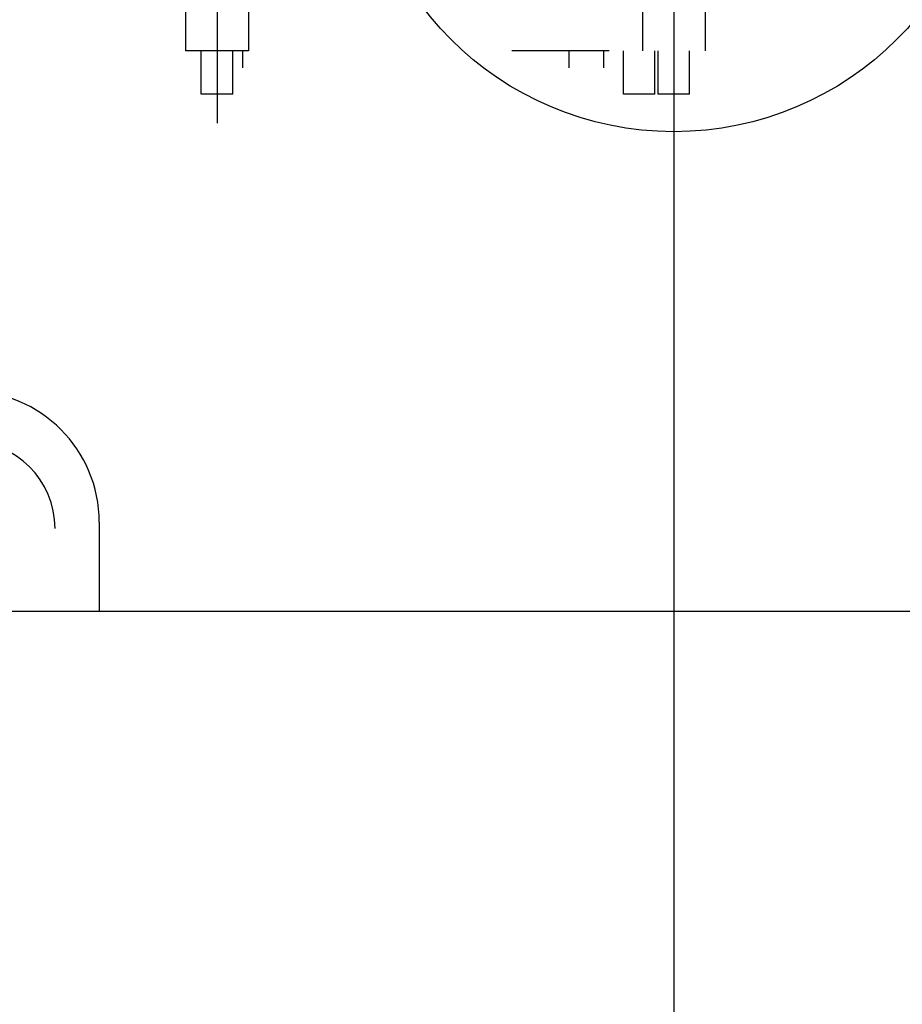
# Model space of a CAD drawing. Extents: x 18893 to 3351893, y -610358 to 406739.
# Tile 129 of 256: x 2135386 to 2136397, y 40793 to 41920. Entities that reach past the tile are written whole.
import ezdxf

# ---------------------------------------------------------------- set-up
doc = ezdxf.new("R2010")
doc.units = 0
doc.header["$LTSCALE"] = 800
doc.header["$MEASUREMENT"] = 0
doc.layers.add('KEY PLAN', color=251, linetype='CONTINUOUS')

# ---------------------------------------------------------------- blocks, each defined once
blk = doc.blocks.new('UTCOMBINE')
at = {"layer": 'KEY PLAN'}
for p, q in [((-708350.5, 41696.7, 0), (-708350.5, 53128.3, 0)), ((-707100.5, 47470.5, 0), (-709350.5, 47470.5, 0)), ((-707692.3, 47368.5, 0), (-707692.3, 47470.5, 0)), ((-708350.5, 45382.9, 0), (-708350.5, 46911.5, 0)), ((-707827.2, 45382.9, 0), (-707827.2, 46911.5, 0)), ((-708368.5, 46878.4, 0), (-708368.5, 46828.9, 0)), ((-708368.5, 46878.4, 0), (-708332.5, 46878.4, 0)), ((-708368.5, 46878.4, 0), (-708332.5, 46878.4, 0)), ((-708368.5, 46878.4, 0), (-708368.5, 46828.9, 0)), ((-708368.5, 46878.4, 0), (-708368.5, 46828.9, 0)), ((-708368.5, 46878.4, 0), (-708332.5, 46878.4, 0)), ((-708368.5, 46878.4, 0), (-708332.5, 46878.4, 0)), ((-708368.5, 46878.4, 0), (-708368.5, 46828.9, 0)), ((-708332.5, 46878.4, 0), (-708332.5, 46828.9, 0)), ((-708332.5, 46878.4, 0), (-708332.5, 46828.9, 0)), ((-708332.5, 46878.4, 0), (-708332.5, 46828.9, 0)), ((-708332.5, 46878.4, 0), (-708332.5, 46828.9, 0)), ((-708328.8, 46878.4, 0), (-708328.8, 46828.9, 0)), ((-708328.8, 46878.4, 0), (-708292.8, 46878.4, 0)), ((-708328.8, 46878.4, 0), (-708292.8, 46878.4, 0)), ((-708328.8, 46878.4, 0), (-708328.8, 46828.9, 0)), ((-708328.8, 46878.4, 0), (-708328.8, 46828.9, 0)), ((-708328.8, 46878.4, 0), (-708292.8, 46878.4, 0)), ((-708328.8, 46878.4, 0), (-708292.8, 46878.4, 0)), ((-708328.8, 46878.4, 0), (-708328.8, 46828.9, 0)), ((-708292.8, 46878.4, 0), (-708292.8, 46828.9, 0)), ((-708292.8, 46878.4, 0), (-708292.8, 46828.9, 0)), ((-708292.8, 46878.4, 0), (-708292.8, 46828.9, 0)), ((-708292.8, 46878.4, 0), (-708292.8, 46828.9, 0)), ((-707845.2, 46878.4, 0), (-707845.2, 46828.9, 0)), ((-707845.2, 46878.4, 0), (-707809.2, 46878.4, 0)), ((-707845.2, 46878.4, 0), (-707809.2, 46878.4, 0)), ((-707845.2, 46878.4, 0), (-707845.2, 46828.9, 0)), ((-707845.2, 46878.4, 0), (-707845.2, 46828.9, 0)), ((-707845.2, 46878.4, 0), (-707809.2, 46878.4, 0)), ((-707845.2, 46878.4, 0), (-707809.2, 46878.4, 0)), ((-707845.2, 46878.4, 0), (-707845.2, 46828.9, 0)), ((-707809.2, 46878.4, 0), (-707809.2, 46828.9, 0)), ((-707809.2, 46878.4, 0), (-707809.2, 46828.9, 0)), ((-707809.2, 46878.4, 0), (-707809.2, 46828.9, 0)), ((-707809.2, 46878.4, 0), (-707809.2, 46828.9, 0)), ((-708269.8, 46828.9, 0), (-708269.8, 46848.3, 0)), ((-708269.8, 46828.9, 0), (-708269.8, 46848.3, 0)), ((-708269.8, 46828.9, 0), (-708269.8, 46848.3, 0)), ((-708269.8, 46828.9, 0), (-708269.8, 46848.3, 0)), ((-708230.1, 46828.9, 0), (-708230.1, 46848.3, 0)), ((-708230.1, 46828.9, 0), (-708230.1, 46848.3, 0)), ((-708230.1, 46828.9, 0), (-708230.1, 46848.3, 0)), ((-708230.1, 46828.9, 0), (-708230.1, 46848.3, 0)), ((-707856.5, 46828.9, 0), (-707856.5, 46848.3, 0)), ((-707856.5, 46828.9, 0), (-707856.5, 46848.3, 0)), ((-707856.5, 46828.9, 0), (-707856.5, 46848.3, 0)), ((-707856.5, 46828.9, 0), (-707856.5, 46848.3, 0)), ((-708386.5, 45726.6, 0), (-708386.5, 46828.9, 0)), ((-708350.5, 45220.3, 0), (-708350.5, 46829.6, 0)), ((-708314.5, 45726.6, 0), (-708314.5, 46828.9, 0)), ((-708314.5, 45726.6, 0), (-708314.5, 46828.9, 0)), ((-708314.5, 45726.6, 0), (-708314.5, 46828.9, 0)), ((-708314.5, 45726.6, 0), (-708314.5, 46828.9, 0)), ((-708276.5, 46828.9, 0), (-708204.5, 46828.9, 0)), ((-708276.5, 46828.9, 0), (-708204.5, 46828.9, 0)), ((-708236.7, 46828.9, 0), (-708164.7, 46828.9, 0)), ((-708236.7, 46828.9, 0), (-708164.7, 46828.9, 0)), ((-707863.2, 45726.6, 0), (-707863.2, 46828.9, 0)), ((-707863.2, 46828.9, 0), (-707791.2, 46828.9, 0)), ((-707863.2, 46828.9, 0), (-707791.2, 46828.9, 0)), ((-707827.2, 45220.3, 0), (-707827.2, 46829.6, 0)), ((-707791.2, 45726.6, 0), (-707791.2, 46828.9, 0)), ((-707791.2, 45726.6, 0), (-707791.2, 46828.9, 0)), ((-707791.2, 45726.6, 0), (-707791.2, 46828.9, 0)), ((-707791.2, 45726.6, 0), (-707791.2, 46828.9, 0))]:
    blk.add_line(p, q, dxfattribs=at)
blk.add_circle((-708350.5, 46560.1, 0), 361.3, dxfattribs=at)
for centre, radius in [((-707542.3, 47368.5, 0), 150), ((-707541.7, 47375.8, 0), 100)]:
    blk.add_arc(centre, radius, 180, 270, dxfattribs=at)

msp = doc.modelspace()

# ---------------------------------------------------------------- block references
at = {"layer": 'KEY PLAN', "rotation": 180}
msp.add_blockref('UTCOMBINE', (1427784.7, 88713.58, 0), dxfattribs=at)

doc.saveas('drawing.dxf')
